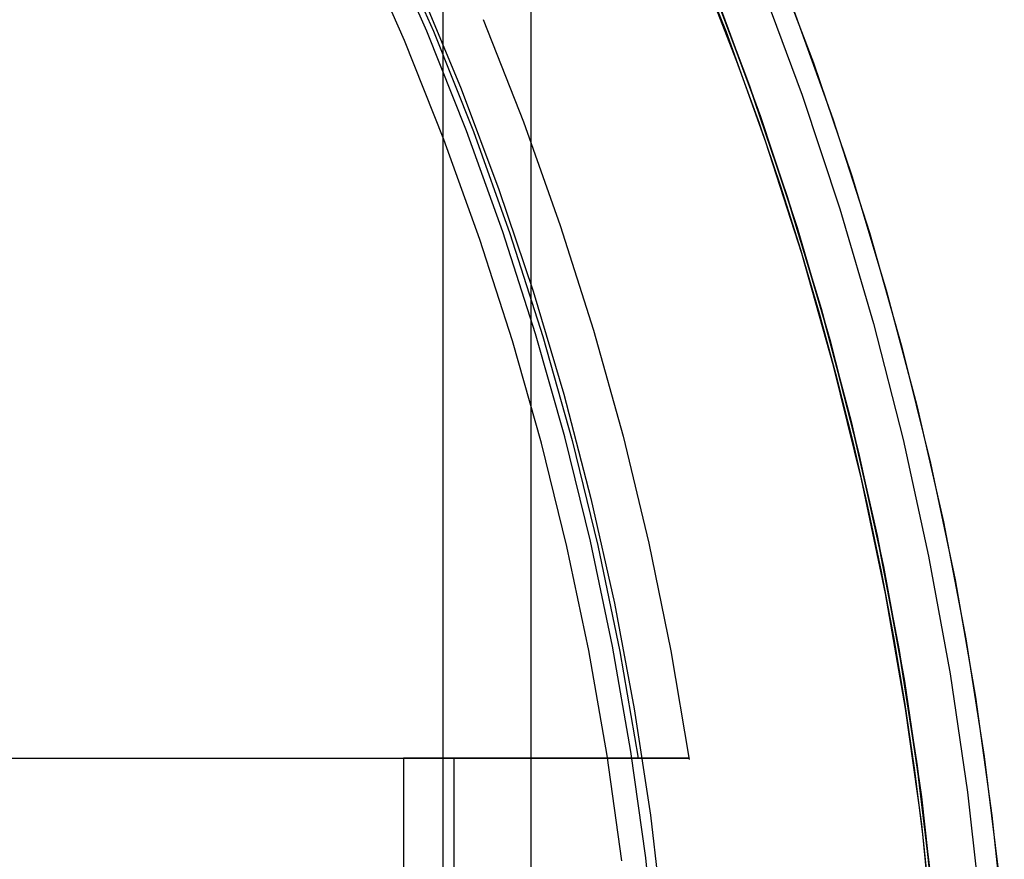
# Model space of a CAD drawing. Header units: millimetres. Extents: x 7986 to 9191, y -11326 to -10283.
# Tile 159 of 256: x 8606.6 to 8613.87, y -10663.06 to -10656.86. Entities that reach past the tile are written whole.
import ezdxf

# ---------------------------------------------------------------- set-up
doc = ezdxf.new("R2010")
doc.units = ezdxf.units.MM
doc.layers.add('BLANCO METALICO', color=7, linetype='Continuous', true_color=0xededed)

msp = doc.modelspace()

# ---------------------------------------------------------------- linework, layer by layer
at = {"color": 7, "true_color": 0xffffff}
for p, q in [((8610.3721, -10627.8636, 77.0594), (8610.3721, -10703.7589, 77.0594)), ((8609.7238, -10631.1983, 23.0594), (8609.7238, -10700.4241, 23.0594)), ((8611.8167, -10656.9543, 80.1936), (8611.4971, -10656.1535, 80.1936)), ((8611.8167, -10656.9543, 97.1543), (8611.4971, -10656.1535, 97.1543)), ((8611.8167, -10656.9543, 80.1936), (8611.4971, -10656.1535, 80.1936)), ((8609.6044, -10656.9471, 116.1672), (8609.2858, -10656.2227, 116.1672)), ((8609.4397, -10657.0161, 116.1594), (8609.1237, -10656.2973, 116.1594)), ((8609.4397, -10657.0161, 116.1594), (8609.1237, -10656.2973, 116.1594)), ((8611.8932, -10657.1695, 114.1149), (8611.7172, -10656.7129, 114.1149)), ((8611.8932, -10657.1695, 114.1149), (8611.7172, -10656.7129, 114.1149)), ((8609.8978, -10657.6821, 116.1672), (8609.6044, -10656.9471, 116.1672)), ((8612.1085, -10657.7657, 80.1936), (8611.8167, -10656.9543, 80.1936)), ((8612.1085, -10657.7657, 97.1543), (8611.8167, -10656.9543, 97.1543)), ((8612.1085, -10657.7657, 80.1936), (8611.8167, -10656.9543, 80.1936)), ((8609.7308, -10657.7454, 116.1594), (8609.4397, -10657.0161, 116.1594)), ((8609.7308, -10657.7454, 116.1594), (8609.4397, -10657.0161, 116.1594)), ((8612.06, -10657.6295, 114.1149), (8611.8932, -10657.1695, 114.1149)), ((8612.06, -10657.6295, 114.1149), (8611.8932, -10657.1695, 114.1149)), ((8610.1656, -10658.4268, 116.1672), (8609.8978, -10657.6821, 116.1672)), ((8612.2173, -10658.093, 114.1149), (8612.06, -10657.6295, 114.1149)), ((8612.2173, -10658.093, 114.1149), (8612.06, -10657.6295, 114.1149)), ((8609.9965, -10658.4843, 116.1594), (8609.7308, -10657.7454, 116.1594)), ((8609.9965, -10658.4843, 116.1594), (8609.7308, -10657.7454, 116.1594)), ((8612.3721, -10658.5866, 80.1936), (8612.1085, -10657.7657, 80.1936)), ((8612.3721, -10658.5866, 97.1543), (8612.1085, -10657.7657, 97.1543)), ((8612.3721, -10658.5866, 80.1936), (8612.1085, -10657.7657, 80.1936)), ((8612.3652, -10658.5596, 114.1149), (8612.2173, -10658.093, 114.1149)), ((8612.3652, -10658.5596, 114.1149), (8612.2173, -10658.093, 114.1149)), ((8610.4075, -10659.1803, 116.1672), (8610.1656, -10658.4268, 116.1672)), ((8610.2366, -10659.2319, 116.1594), (8609.9965, -10658.4843, 116.1594)), ((8610.2366, -10659.2319, 116.1594), (8609.9965, -10658.4843, 116.1594)), ((8612.5035, -10659.0294, 114.1149), (8612.3652, -10658.5596, 114.1149)), ((8612.5035, -10659.0294, 114.1149), (8612.3652, -10658.5596, 114.1149)), ((8612.6072, -10659.4162, 80.1936), (8612.3721, -10658.5866, 80.1936)), ((8612.6072, -10659.4162, 97.1543), (8612.3721, -10658.5866, 97.1543)), ((8612.6072, -10659.4162, 80.1936), (8612.3721, -10658.5866, 80.1936)), ((8612.6322, -10659.5019, 114.1149), (8612.5035, -10659.0294, 114.1149)), ((8612.6322, -10659.5019, 114.1149), (8612.5035, -10659.0294, 114.1149)), ((8610.6233, -10659.9417, 116.1672), (8610.4075, -10659.1803, 116.1672)), ((8610.4507, -10659.9874, 116.1594), (8610.2366, -10659.2319, 116.1594)), ((8610.4507, -10659.9874, 116.1594), (8610.2366, -10659.2319, 116.1594)), ((8612.8136, -10660.2534, 80.1936), (8612.6072, -10659.4162, 80.1936)), ((8612.8136, -10660.2534, 97.1543), (8612.6072, -10659.4162, 97.1543)), ((8612.8136, -10660.2534, 80.1936), (8612.6072, -10659.4162, 80.1936)), ((8612.7515, -10659.9771, 114.1149), (8612.6322, -10659.5019, 114.1149)), ((8612.7515, -10659.9771, 114.1149), (8612.6322, -10659.5019, 114.1149)), ((8610.8127, -10660.71, 116.1672), (8610.6233, -10659.9417, 116.1672)), ((8610.6386, -10660.7498, 116.1594), (8610.4507, -10659.9874, 116.1594)), ((8610.6386, -10660.7498, 116.1594), (8610.4507, -10659.9874, 116.1594)), ((8612.8611, -10660.4547, 114.1149), (8612.7515, -10659.9771, 114.1149)), ((8612.8611, -10660.4547, 114.1149), (8612.7515, -10659.9771, 114.1149)), ((8612.9909, -10661.0972, 80.1936), (8612.8136, -10660.2534, 80.1936)), ((8612.9909, -10661.0972, 97.1543), (8612.8136, -10660.2534, 97.1543)), ((8612.9909, -10661.0972, 80.1936), (8612.8136, -10660.2534, 80.1936)), ((8612.9613, -10660.9346, 114.1149), (8612.8611, -10660.4547, 114.1149)), ((8612.9613, -10660.9346, 114.1149), (8612.8611, -10660.4547, 114.1149)), ((8610.8001, -10661.5182, 116.1594), (8610.6386, -10660.7498, 116.1594)), ((8610.8001, -10661.5182, 116.1594), (8610.6386, -10660.7498, 116.1594)), ((8610.9755, -10661.4845, 116.1672), (8610.8127, -10660.71, 116.1672)), ((8613.0519, -10661.4165, 114.1149), (8612.9613, -10660.9346, 114.1149)), ((8613.0519, -10661.4165, 114.1149), (8612.9613, -10660.9346, 114.1149)), ((8613.139, -10661.9466, 80.1936), (8612.9909, -10661.0972, 80.1936)), ((8613.139, -10661.9466, 97.1543), (8612.9909, -10661.0972, 97.1543)), ((8613.139, -10661.9466, 80.1936), (8612.9909, -10661.0972, 80.1936)), ((8613.133, -10661.9002, 114.1149), (8613.0519, -10661.4165, 114.1149)), ((8613.133, -10661.9002, 114.1149), (8613.0519, -10661.4165, 114.1149)), ((8610.935, -10662.2918, 116.1594), (8610.8001, -10661.5182, 116.1594)), ((8610.935, -10662.2918, 116.1594), (8610.8001, -10661.5182, 116.1594)), ((8611.1114, -10662.2641, 116.1672), (8610.9755, -10661.4845, 116.1672)), ((8613.2045, -10662.3855, 114.1149), (8613.133, -10661.9002, 114.1149)), ((8613.2045, -10662.3855, 114.1149), (8613.133, -10661.9002, 114.1149)), ((8613.2577, -10662.8006, 80.1936), (8613.139, -10661.9466, 80.1936)), ((8613.2577, -10662.8006, 97.1543), (8613.139, -10661.9466, 97.1543)), ((8613.2577, -10662.8006, 80.1936), (8613.139, -10661.9466, 80.1936)), ((8611.2203, -10663.048, 116.1672), (8611.1114, -10662.2641, 116.1672)), ((8611.0431, -10663.0695, 116.1594), (8610.935, -10662.2918, 116.1594)), ((8611.0431, -10663.0695, 116.1594), (8610.935, -10662.2918, 116.1594)), ((8613.2665, -10662.8723, 114.1149), (8613.2045, -10662.3855, 114.1149)), ((8613.2665, -10662.8723, 114.1149), (8613.2045, -10662.3855, 114.1149)), ((8613.3468, -10663.6582, 80.1936), (8613.2577, -10662.8006, 80.1936)), ((8613.3468, -10663.6582, 97.1543), (8613.2577, -10662.8006, 97.1543)), ((8613.3468, -10663.6582, 80.1936), (8613.2577, -10662.8006, 80.1936)), ((8613.3189, -10663.3602, 114.1149), (8613.2665, -10662.8723, 114.1149)), ((8613.3189, -10663.3602, 114.1149), (8613.2665, -10662.8723, 114.1149)), ((8611.3021, -10663.8351, 116.1672), (8611.2203, -10663.048, 116.1672))]:
    msp.add_line(p, q, dxfattribs=at)
at = {"layer": 'BLANCO METALICO'}
for p, q in [((8609.3328, -10656.2152, 171.5594), (8609.6536, -10656.9461, 171.5594)), ((8612.146, -10656.3586, 139.1653), (8612.4582, -10657.1817, 139.1653)), ((8611.9877, -10657.3509, 139.9653), (8611.6816, -10656.544, 139.9653)), ((8611.6816, -10656.544, 139.6653), (8611.9877, -10657.3509, 139.6653)), ((8612.0683, -10656.5924, 167.4122), (8612.3751, -10657.4201, 167.4122)), ((8609.5547, -10656.639, 156.5815), (8609.8585, -10657.3719, 156.5815)), ((8612.0435, -10657.5072, 171.5594), (8611.7402, -10656.6913, 171.5594)), ((8611.7703, -10656.7692, 162.5815), (8612.0679, -10657.5773, 162.5815)), ((8610.0201, -10656.8601, 167.4122), (8610.3184, -10657.6152, 167.4122)), ((8609.6536, -10656.9461, 171.5594), (8609.9488, -10657.6877, 171.5594)), ((8612.4582, -10657.1817, 139.1653), (8612.7417, -10658.0151, 139.1653)), ((8609.8585, -10657.3719, 156.5815), (8610.1368, -10658.1148, 156.5815)), ((8612.2657, -10658.1679, 139.9653), (8611.9877, -10657.3509, 139.9653)), ((8611.9877, -10657.3509, 139.6653), (8612.2657, -10658.1679, 139.6653)), ((8612.3751, -10657.4201, 167.4122), (8612.6528, -10658.258, 167.4122)), ((8612.3183, -10658.3331, 171.5594), (8612.0435, -10657.5072, 171.5594)), ((8610.3184, -10657.6152, 167.4122), (8610.5902, -10658.3803, 167.4122)), ((8612.0679, -10657.5773, 162.5815), (8612.3374, -10658.3952, 162.5815)), ((8609.9488, -10657.6877, 171.5594), (8610.2181, -10658.4391, 171.5594)), ((8612.7417, -10658.0151, 139.1653), (8612.9963, -10658.8577, 139.1653)), ((8610.1368, -10658.1148, 156.5815), (8610.3893, -10658.8668, 156.5815)), ((8612.5153, -10658.9941, 139.9653), (8612.2657, -10658.1679, 139.9653)), ((8612.2657, -10658.1679, 139.6653), (8612.5153, -10658.9941, 139.6653)), ((8612.6528, -10658.258, 167.4122), (8612.9012, -10659.105, 167.4122)), ((8612.5642, -10659.1681, 171.5594), (8612.3183, -10658.3331, 171.5594)), ((8610.5902, -10658.3803, 167.4122), (8610.8353, -10659.1543, 167.4122)), ((8612.3374, -10658.3952, 162.5815), (8612.5787, -10659.2219, 162.5815)), ((8610.2181, -10658.4391, 171.5594), (8610.4611, -10659.1994, 171.5594)), ((8612.9963, -10658.8577, 139.1653), (8613.2217, -10659.7087, 139.1653)), ((8610.3893, -10658.8668, 156.5815), (8610.6157, -10659.6271, 156.5815)), ((8612.7363, -10659.8283, 139.9653), (8612.5153, -10658.9941, 139.9653)), ((8612.5153, -10658.9941, 139.6653), (8612.7363, -10659.8283, 139.6653)), ((8612.9012, -10659.105, 167.4122), (8613.1199, -10659.9602, 167.4122)), ((8610.4611, -10659.1994, 171.5594), (8610.6775, -10659.9677, 171.5594)), ((8610.8353, -10659.1543, 167.4122), (8611.0532, -10659.9364, 167.4122)), ((8612.7809, -10660.0112, 171.5594), (8612.5642, -10659.1681, 171.5594)), ((8612.5787, -10659.2219, 162.5815), (8612.7913, -10660.0564, 162.5815)), ((8610.6157, -10659.6271, 156.5815), (8610.8158, -10660.3948, 156.5815)), ((8613.2217, -10659.7087, 139.1653), (8613.4176, -10660.5669, 139.1653)), ((8612.9283, -10660.6697, 139.9653), (8612.7363, -10659.8283, 139.9653)), ((8612.7363, -10659.8283, 139.6653), (8612.9283, -10660.6697, 139.6653)), ((8611.0532, -10659.9364, 167.4122), (8611.2439, -10660.7256, 167.4122)), ((8610.6775, -10659.9677, 171.5594), (8610.8672, -10660.7431, 171.5594)), ((8612.968, -10660.8613, 171.5594), (8612.7809, -10660.0112, 171.5594)), ((8613.1199, -10659.9602, 167.4122), (8613.3087, -10660.8224, 167.4122)), ((8612.7913, -10660.0564, 162.5815), (8612.9751, -10660.8977, 162.5815)), ((8610.8158, -10660.3948, 156.5815), (8610.9893, -10661.1689, 156.5815)), ((8613.4176, -10660.5669, 139.1653), (8613.5838, -10661.4314, 139.1653)), ((8613.0912, -10661.5173, 139.9653), (8612.9283, -10660.6697, 139.9653)), ((8612.9283, -10660.6697, 139.6653), (8613.0912, -10661.5173, 139.6653)), ((8610.8672, -10660.7431, 171.5594), (8611.0297, -10661.5246, 171.5594)), ((8611.2439, -10660.7256, 167.4122), (8611.407, -10661.521, 167.4122)), ((8613.3087, -10660.8224, 167.4122), (8613.4674, -10661.6908, 167.4122)), ((8613.1255, -10661.7174, 171.5594), (8612.968, -10660.8613, 171.5594)), ((8612.9751, -10660.8977, 162.5815), (8613.1298, -10661.7449, 162.5815)), ((8610.9893, -10661.1689, 156.5815), (8611.136, -10661.9485, 156.5815)), ((8613.5838, -10661.4314, 139.1653), (8613.72, -10662.3011, 139.1653)), ((8611.0297, -10661.5246, 171.5594), (8611.165, -10662.3112, 171.5594)), ((8611.407, -10661.521, 167.4122), (8611.5423, -10662.3215, 167.4122)), ((8613.2247, -10662.3699, 139.9653), (8613.0912, -10661.5173, 139.9653)), ((8613.0912, -10661.5173, 139.6653), (8613.2247, -10662.3699, 139.6653)), ((8613.4674, -10661.6908, 167.4122), (8613.5957, -10662.5641, 167.4122)), ((8613.2531, -10662.5784, 171.5594), (8613.1255, -10661.7174, 171.5594)), ((8613.1298, -10661.7449, 162.5815), (8613.2552, -10662.5968, 162.5815)), ((8611.136, -10661.9485, 156.5815), (8611.2558, -10662.7327, 156.5815)), ((8606.1934, -10662.3112, 154.9405), (8606.6029, -10662.3112, 155.6132)), ((8606.5206, -10662.3112, 153.0419), (8607.0002, -10662.3112, 153.6661)), ((8606.6029, -10662.3112, 155.6132), (8606.9895, -10662.3112, 156.2994)), ((8606.9895, -10662.3112, 156.2994), (8607.3527, -10662.3112, 156.9981)), ((8607.0002, -10662.3112, 153.6661), (8607.4583, -10662.3112, 154.3064)), ((8607.3527, -10662.3112, 156.9981), (8607.6921, -10662.3112, 157.7088)), ((8607.4583, -10662.3112, 154.3064), (8607.8942, -10662.3112, 154.9619)), ((8607.6921, -10662.3112, 157.7088), (8608.0074, -10662.3112, 158.4305)), ((8607.8942, -10662.3112, 154.9619), (8608.3076, -10662.3112, 155.6319)), ((8608.0074, -10662.3112, 158.4305), (8608.2981, -10662.3112, 159.1624)), ((8608.2981, -10662.3112, 159.1624), (8608.564, -10662.3112, 159.9037)), ((8608.3076, -10662.3112, 155.6319), (8608.6978, -10662.3112, 156.3156)), ((8608.564, -10662.3112, 159.9037), (8608.8047, -10662.3112, 160.6536)), ((8608.6567, -10662.3112, 156.2409), (8608.6567, -10662.3112, 160.1822)), ((8608.6978, -10662.3112, 156.3156), (8609.0645, -10662.3112, 157.0123)), ((8608.8047, -10662.3112, 160.6536), (8609.02, -10662.3112, 161.4111)), ((8608.8697, -10662.3112, 160.8723), (8610.5947, -10662.3112, 160.8723)), ((8609.02, -10662.3112, 161.4111), (8609.2096, -10662.3112, 162.1755)), ((8609.0645, -10662.3112, 157.0123), (8609.4073, -10662.3112, 157.721)), ((8609.2096, -10662.3112, 162.1755), (8609.3733, -10662.3112, 162.9458)), ((8609.3733, -10662.3112, 162.9458), (8609.511, -10662.3112, 163.7213)), ((8609.4073, -10662.3112, 157.721), (8609.7256, -10662.3112, 158.441)), ((8611.165, -10662.3112, 171.5594), (8609.4333, -10662.3112, 171.5594)), ((8609.4333, -10662.3112, 171.5594), (8609.4333, -10669.3112, 171.5594)), ((8609.5601, -10662.3112, 170.7821), (8609.4333, -10662.3112, 171.5594)), ((8609.511, -10662.3112, 163.7213), (8609.6224, -10662.3112, 164.5009)), ((8609.6606, -10662.3112, 170.001), (8609.5601, -10662.3112, 170.7821)), ((8609.6224, -10662.3112, 164.5009), (8609.7074, -10662.3112, 165.2838)), ((8609.7348, -10662.3112, 169.217), (8609.6606, -10662.3112, 170.001)), ((8609.7074, -10662.3112, 165.2838), (8609.766, -10662.3112, 166.0692)), ((8609.7256, -10662.3112, 158.441), (8610.0192, -10662.3112, 159.1714)), ((8609.7824, -10662.3112, 168.4309), (8609.7348, -10662.3112, 169.217)), ((8609.766, -10662.3112, 166.0692), (8609.798, -10662.3112, 166.8561)), ((8609.8035, -10662.3112, 167.6436), (8609.7824, -10662.3112, 168.4309)), ((8609.798, -10662.3112, 166.8561), (8609.8035, -10662.3112, 167.6436)), ((8609.8046, -10662.3112, 167.4122), (8609.8046, -10669.3112, 167.4122)), ((8610.0192, -10662.3112, 159.1714), (8610.2878, -10662.3112, 159.9115)), ((8610.2878, -10662.3112, 159.9115), (8610.5309, -10662.3112, 160.6602)), ((8610.5309, -10662.3112, 160.6602), (8610.7484, -10662.3112, 161.4169)), ((8610.7484, -10662.3112, 161.4169), (8610.9399, -10662.3112, 162.1805)), ((8610.9399, -10662.3112, 162.1805), (8611.1053, -10662.3112, 162.9502)), ((8611.1053, -10662.3112, 162.9502), (8611.2443, -10662.3112, 163.725)), ((8611.2933, -10662.3112, 170.7827), (8611.165, -10662.3112, 171.5594)), ((8611.2443, -10662.3112, 163.725), (8611.3568, -10662.3112, 164.5042)), ((8611.395, -10662.3112, 170.002), (8611.2933, -10662.3112, 170.7827)), ((8611.3568, -10662.3112, 164.5042), (8611.4427, -10662.3112, 165.2868)), ((8611.47, -10662.3112, 169.2183), (8611.395, -10662.3112, 170.002)), ((8611.4427, -10662.3112, 165.2868), (8611.5018, -10662.3112, 166.0718)), ((8611.5182, -10662.3112, 168.4326), (8611.47, -10662.3112, 169.2183)), ((8611.5018, -10662.3112, 166.0718), (8611.5341, -10662.3112, 166.8584)), ((8611.5396, -10662.3112, 167.6456), (8611.5182, -10662.3112, 168.4326)), ((8611.5341, -10662.3112, 166.8584), (8611.5396, -10662.3112, 167.6456)), ((8613.72, -10662.3011, 139.1653), (8613.8261, -10663.1749, 139.1653)), ((8613.3288, -10663.2266, 139.9653), (8613.2247, -10662.3699, 139.9653)), ((8613.2247, -10662.3699, 139.6653), (8613.3288, -10663.2266, 139.6653)), ((8613.5957, -10662.5641, 167.4122), (8613.6936, -10663.4413, 167.4122)), ((8613.3506, -10663.4434, 171.5594), (8613.2531, -10662.5784, 171.5594)), ((8613.2552, -10662.5968, 162.5815), (8613.3512, -10663.4526, 162.5815)), ((8611.2558, -10662.7327, 156.5815), (8611.3484, -10663.5206, 156.5815))]:
    msp.add_line(p, q, dxfattribs=at)
at = {"layer": 'BLANCO METALICO', "color": 3, "true_color": 0x00ff00}
for p, q in [((8612.3048, -10656.7666, 138.1631), (8612.6028, -10657.5949, 138.1631)), ((8612.3048, -10656.7666, 141.0175), (8612.6028, -10657.5949, 141.0175)), ((8612.6028, -10657.5949, 138.1631), (8612.872, -10658.433, 138.1631)), ((8612.6028, -10657.5949, 141.0175), (8612.872, -10658.433, 141.0175)), ((8612.872, -10658.433, 138.1631), (8613.1121, -10659.2799, 138.1631)), ((8612.872, -10658.433, 141.0175), (8613.1121, -10659.2799, 141.0175)), ((8613.1121, -10659.2799, 138.1631), (8613.3228, -10660.1346, 138.1631)), ((8613.1121, -10659.2799, 141.0175), (8613.3228, -10660.1346, 141.0175)), ((8613.3228, -10660.1346, 138.1631), (8613.504, -10660.9961, 138.1631)), ((8613.3228, -10660.1346, 141.0175), (8613.504, -10660.9961, 141.0175)), ((8613.504, -10660.9961, 138.1631), (8613.6553, -10661.8633, 138.1631)), ((8613.504, -10660.9961, 141.0175), (8613.6553, -10661.8633, 141.0175)), ((8613.6553, -10661.8633, 138.1631), (8613.6553, -10661.8633, 141.0175)), ((8613.6553, -10661.8633, 141.0175), (8613.7765, -10662.7352, 141.0175)), ((8613.6553, -10661.8633, 138.1631), (8613.7765, -10662.7352, 138.1631)), ((8613.7765, -10662.7352, 141.0175), (8613.8676, -10663.6107, 141.0175)), ((8613.7765, -10662.7352, 138.1631), (8613.8676, -10663.6107, 138.1631))]:
    msp.add_line(p, q, dxfattribs=at)

doc.saveas('drawing.dxf')
